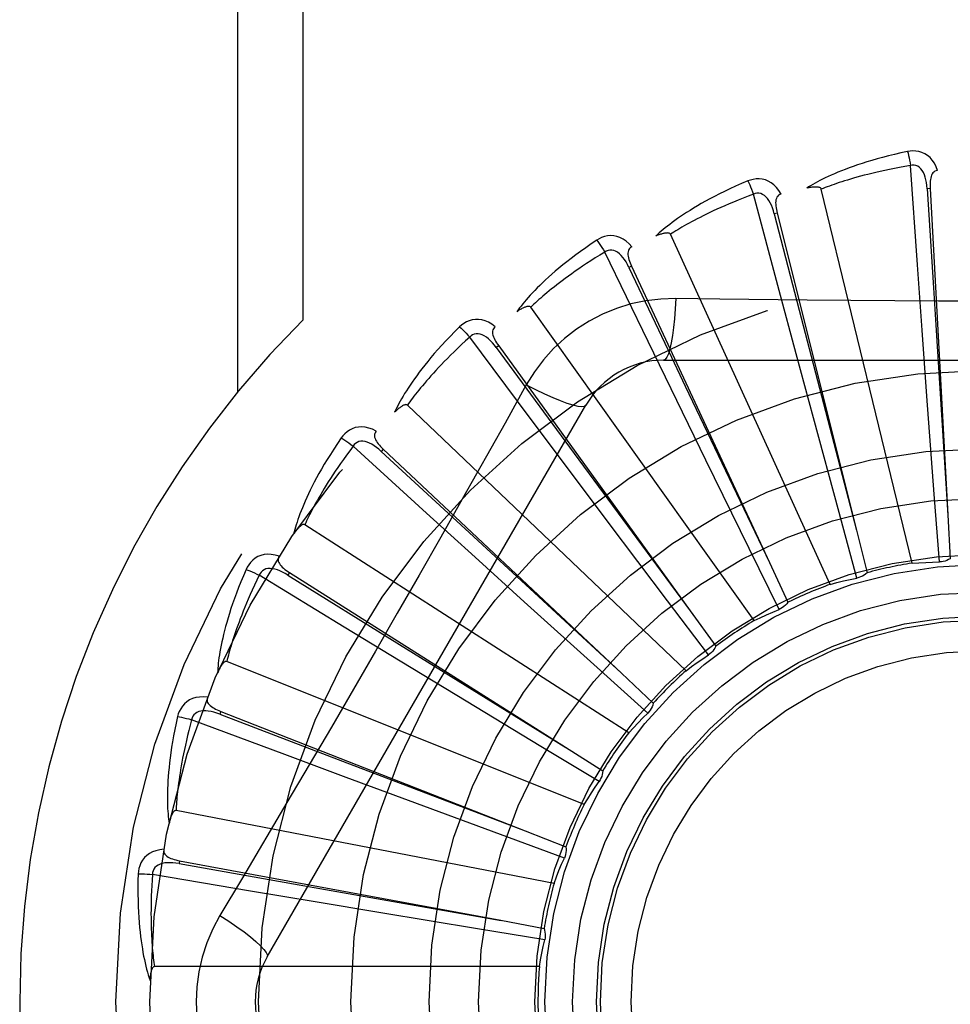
# Model space of a CAD drawing. Header units: inches. Extents: x 0 to 188, y 0 to 122.
# Tile 71 of 102: x 44.564 to 44.866, y 67.967 to 68.287. Entities that reach past the tile are written whole.
import ezdxf

# ---------------------------------------------------------------- set-up
doc = ezdxf.new("R2010")
doc.units = ezdxf.units.IN
doc.header["$LTSCALE"] = 10.3638554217
doc.header["$MEASUREMENT"] = 0
doc.linetypes.add('HIDDEN', pattern=[0.2, 0.1, -0.1])
doc.layers.add('DOOR_ASSEMBLY', color=7, linetype='CONTINUOUS')

msp = doc.modelspace()

# ---------------------------------------------------------------- linework, layer by layer
at = {"layer": 'DOOR_ASSEMBLY', "color": 8, "linetype": 'HIDDEN'}
for p, q in [((44.6350693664, 68.4379643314), (44.6350693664, 68.1659426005)), ((44.6562825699, 68.4379643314), (44.6562825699, 68.1893317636)), ((44.85580970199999, 68.20728710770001), (44.8535486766, 68.2395039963)), ((44.8108979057, 68.1989791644), (44.8025806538, 68.23018595)), ((44.8540624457, 68.11040326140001), (44.8245999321, 68.2318493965)), ((44.85993326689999, 68.2320154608), (44.8589751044, 68.2319628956)), ((44.85993327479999, 68.2320153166), (44.8657136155, 68.1260803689)), ((44.8102670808, 68.2240410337), (44.8093361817, 68.2238080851)), ((44.8102671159, 68.22404089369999), (44.83599131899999, 68.1211142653)), ((44.82751761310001, 68.103515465), (44.7756036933, 68.2171910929)), ((44.7683700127, 68.18232174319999), (44.7542971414, 68.2113905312)), ((44.7630075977, 68.2068113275), (44.7621376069, 68.2064064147)), ((44.7630076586, 68.2068111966), (44.80774598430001, 68.110612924)), ((44.85733116, 68.1860525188), (44.85580970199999, 68.20728710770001)), ((44.8164105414, 68.17841625), (44.8108979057, 68.1989791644)), ((44.8027560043, 68.0917284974), (44.7302669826, 68.1935250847)), ((44.8589006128, 68.1645830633), (44.85733116, 68.1860525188)), ((44.7297630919, 68.15791688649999), (44.71044323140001, 68.18379705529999)), ((44.777674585, 68.1631737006), (44.7683700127, 68.18232174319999)), ((44.7198628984, 68.1809490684), (44.7190852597, 68.18038682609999)), ((44.7190852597, 68.18038682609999), (44.7443426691, 68.1460379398)), ((44.719862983, 68.1809489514), (44.7819984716, 68.0949558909)), ((44.8220147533, 68.1576317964), (44.8164105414, 68.17841625)), ((44.7734142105, 68.1762977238), (44.98029811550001, 68.1762977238)), ((44.7288248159, 68.1682751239), (44.72192179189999, 68.1558999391)), ((44.7871110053, 68.1438254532), (44.777674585, 68.1631737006)), ((44.861271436, 68.1328046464), (44.8589006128, 68.1645830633)), ((44.6447131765, 67.9825476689), (44.748155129, 68.1617143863)), ((44.7806725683, 68.0754683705), (44.6902283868, 68.1617067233)), ((44.7425233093, 68.1408757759), (44.7297630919, 68.15791688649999)), ((44.8303568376, 68.12687633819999), (44.8220147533, 68.1576317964)), ((44.6964724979, 68.1266466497), (44.6726039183, 68.1484028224)), ((44.68239234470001, 68.1473889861), (44.6817351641, 68.1466897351)), ((44.6817351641, 68.1466897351), (44.71303670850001, 68.1177415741)), ((44.6823924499, 68.14738888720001), (44.7596793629, 68.0747090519)), ((44.7443426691, 68.1460379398), (44.7820328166, 68.09490925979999)), ((44.80112284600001, 68.11520453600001), (44.7871110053, 68.1438254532)), ((44.7554508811, 68.1236630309), (44.7425233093, 68.1408757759)), ((44.8629492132, 68.1107767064), (44.861271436, 68.1328046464)), ((44.83617311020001, 68.1055639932), (44.8303568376, 68.12687633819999)), ((44.712227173, 68.1123283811), (44.6964724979, 68.1266466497)), ((44.7746260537, 68.0982110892), (44.7554508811, 68.1236630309)), ((44.8657136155, 68.1260803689), (44.86647024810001, 68.11184113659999)), ((44.762065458, 68.0553227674), (44.6569350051, 68.12288600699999)), ((44.83599131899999, 68.1211142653), (44.8394290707, 68.107275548)), ((44.71303670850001, 68.1177415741), (44.7597219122, 68.0746697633)), ((44.8108673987, 68.0953780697), (44.80112284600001, 68.11520453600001)), ((44.7281786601, 68.0978732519), (44.712227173, 68.1123283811)), ((44.80774598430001, 68.110612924), (44.8137406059, 68.09767488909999)), ((44.6697014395, 68.0896412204), (44.64214681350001, 68.1064870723)), ((44.65195022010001, 68.10734402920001), (44.6514372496, 68.1065330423)), ((44.6514372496, 68.1065330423), (44.6876516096, 68.0840318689)), ((44.6519503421, 68.1073439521), (44.7415953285, 68.050604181)), ((44.7879466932, 68.0805870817), (44.7746260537, 68.0982110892)), ((44.751824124, 68.07651018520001), (44.7281786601, 68.0978732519)), ((44.7819984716, 68.0949558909), (44.7903333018, 68.0833861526)), ((44.6878811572, 68.07856329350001), (44.6697014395, 68.0896412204)), ((44.6876516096, 68.0840318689), (44.7416445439, 68.0505736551)), ((44.7476071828, 68.0320198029), (44.6315901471, 68.07846601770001)), ((44.70628003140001, 68.067388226), (44.6878811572, 68.07856329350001)), ((44.7682394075, 68.0617256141), (44.751824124, 68.07651018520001)), ((44.7596793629, 68.0747090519), (44.77005315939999, 68.0649257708)), ((44.733541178, 68.0508861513), (44.70628003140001, 68.067388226)), ((44.6296367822, 68.062261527), (44.6292865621, 68.0613681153)), ((44.6292865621, 68.0613681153), (44.6691048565, 68.0461271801)), ((44.6296369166, 68.0622614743), (44.7283999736, 68.0235124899)), ((44.6504174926, 68.0482380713), (44.62017271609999, 68.0595647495)), ((44.7524578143, 68.0394753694), (44.733541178, 68.0508861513)), ((44.7415953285, 68.050604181), (44.75363315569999, 68.04296094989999)), ((44.6703651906, 68.0408008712), (44.6504174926, 68.0482380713)), ((44.6691048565, 68.0461271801), (44.7284540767, 68.0234918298)), ((44.6905464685, 68.03330976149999), (44.6703651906, 68.0408008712)), ((44.7204380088, 68.0222651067), (44.6905464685, 68.03330976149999)), ((44.7378203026, 68.0064017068), (44.61510984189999, 68.0300522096)), ((44.7411723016, 68.0146405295), (44.7204380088, 68.0222651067)), ((44.7283999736, 68.0235124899), (44.7416667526, 68.01828555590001)), ((44.6162584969, 68.0137708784), (44.6160836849, 68.01282733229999)), ((44.6160836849, 68.01282733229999), (44.65806677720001, 68.0053974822)), ((44.61625863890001, 68.013770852), (44.7205702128, 67.9944131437)), ((44.6393176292, 68.0039336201), (44.60747582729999, 68.00933174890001)), ((44.65806677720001, 68.0053974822), (44.7206272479, 67.994403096)), ((44.6603123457, 68.0004059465), (44.6393176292, 68.0039336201)), ((44.6815466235, 67.996869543), (44.6603123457, 68.0004059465)), ((44.71298819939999, 67.9916814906), (44.6815466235, 67.996869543)), ((44.7205702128, 67.9944131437), (44.734586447, 67.9917914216)), ((44.7347907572, 67.98811869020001), (44.71298819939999, 67.9916814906)), ((44.73305854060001, 67.9793943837), (44.60808973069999, 67.9793943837))]:
    msp.add_line(p, q, dxfattribs=at)
for points in [[(44.8526057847, 68.2440809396), (44.8504265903, 68.2436130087), (44.8483469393, 68.2431364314), (44.8463684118, 68.24265457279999), (44.8444846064, 68.2421683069), (44.8426910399, 68.2416785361), (44.84098369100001, 68.2411867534), (44.8393583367, 68.2406938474), (44.83781120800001, 68.24020120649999), (44.836338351, 68.2397097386), (44.8349361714, 68.2392207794), (44.8336008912, 68.2387352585), (44.8323291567, 68.2382545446), (44.83111705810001, 68.2377801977), (44.82996251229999, 68.2373120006), (44.8288626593, 68.236850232), (44.8278160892, 68.2363942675), (44.8268211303, 68.2359432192), (44.8258759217, 68.2354974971), (44.8249788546, 68.2350567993), (44.8241276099, 68.23462195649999), (44.823320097, 68.2341933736), (44.8225540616, 68.233771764), (44.8218272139, 68.2333583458), (44.8211375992, 68.2329518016), (44.82048231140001, 68.2325507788), (44.8198620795, 68.2321562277)], [(44.86235143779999, 68.2378444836), (44.86186360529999, 68.2391121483), (44.86129227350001, 68.2402390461), (44.860634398, 68.2412329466), (44.859897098, 68.2420841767), (44.859082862, 68.24279271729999), (44.858203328, 68.2433576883), (44.8572604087, 68.2437780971), (44.8562868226, 68.2440651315), (44.8553073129, 68.24421907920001), (44.8543493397, 68.2442641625), (44.8534529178, 68.2442192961), (44.8526057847, 68.2440809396)], [(44.8526057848, 68.2440809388), (44.852758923, 68.2434803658), (44.8529189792, 68.242791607), (44.8530803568, 68.2420381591), (44.8532410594, 68.2412292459), (44.85339899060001, 68.240374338), (44.8535484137, 68.23950395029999)], [(44.8535486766, 68.2395039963), (44.8517245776, 68.23919373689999), (44.8499763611, 68.2388805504), (44.8483056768, 68.2385640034), (44.84670757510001, 68.2382453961), (44.8451786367, 68.2379256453), (44.8437159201, 68.2376054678), (44.8423162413, 68.2372856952), (44.8409769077, 68.2369668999), (44.8396949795, 68.236649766), (44.8384680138, 68.2363347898), (44.8372933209, 68.2360225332), (44.83616870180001, 68.2357134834), (44.8350917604, 68.235408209), (44.83406039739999, 68.2351070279), (44.8330722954, 68.23481047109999), (44.8321257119, 68.234518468), (44.8312185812, 68.2342311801), (44.8303495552, 68.2339484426), (44.8295170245, 68.2336701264), (44.828719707, 68.23339628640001), (44.82795622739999, 68.2331269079), (44.8272252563, 68.2328620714), (44.8265254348, 68.2326018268), (44.8258554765, 68.2323462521), (44.8252134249, 68.2320954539), (44.8245999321, 68.2318493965)], [(44.858973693, 68.23196247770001), (44.8588866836, 68.2329966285), (44.85875637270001, 68.2339707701), (44.8585795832, 68.23488703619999), (44.8583547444, 68.23574160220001), (44.8580773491, 68.236533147), (44.8577475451, 68.2372546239), (44.8573660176, 68.2379036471), (44.85693074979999, 68.2384625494), (44.8564415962, 68.238912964), (44.8559042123, 68.2392541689), (44.8553219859, 68.2394781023), (44.8547198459, 68.2395915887), (44.8541267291, 68.2395998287), (44.8535443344, 68.2395036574)], [(44.8623547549, 68.2378445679), (44.8618980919, 68.2377746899), (44.8614917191, 68.2376292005), (44.8611350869, 68.2374028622), (44.8608298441, 68.23711138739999), (44.8605801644, 68.23676826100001), (44.8603779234, 68.2363749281), (44.8602176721, 68.2359351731), (44.8600955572, 68.2354554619), (44.86000741, 68.2349420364), (44.85994872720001, 68.23439935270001), (44.8599142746, 68.2338334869), (44.8599020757, 68.2332458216), (44.85990794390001, 68.2326401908), (44.85993327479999, 68.2320153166)], [(44.80078860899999, 68.2345017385), (44.798737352, 68.2336298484), (44.7967854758, 68.232768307), (44.7949338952, 68.2319207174), (44.7931761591, 68.2310867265), (44.7915076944, 68.2302663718), (44.7899242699, 68.2294603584), (44.788421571, 68.2286687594), (44.7869956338, 68.22789222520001), (44.7856424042, 68.2271308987), (44.7843580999, 68.22638541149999), (44.7831388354, 68.2256559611), (44.7819810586, 68.22494325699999), (44.7808806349, 68.224248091), (44.7798355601, 68.2235698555), (44.7788429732, 68.2229082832), (44.7779016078, 68.2222624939), (44.77700999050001, 68.2216312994), (44.7761662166, 68.2210147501), (44.7753687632, 68.2204122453), (44.7746151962, 68.2198241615), (44.773903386, 68.2192505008), (44.77323098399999, 68.2186915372), (44.7725955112, 68.21814803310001), (44.7719952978, 68.21761832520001), (44.7714277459, 68.2171005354), (44.7708933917, 68.21659573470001)], [(44.8115384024, 68.2302223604), (44.8108194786, 68.2313747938), (44.8100452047, 68.23237320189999), (44.8092111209, 68.2332246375), (44.80832604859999, 68.2339209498), (44.8073924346, 68.23446259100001), (44.80642187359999, 68.2348508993), (44.8054164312, 68.2350852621), (44.8044061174, 68.2351828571), (44.80341517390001, 68.2351486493), (44.8024659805, 68.2350116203), (44.8015942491, 68.2347979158), (44.80078860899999, 68.2345017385)], [(44.8007886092, 68.2345017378), (44.8010526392, 68.23394099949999), (44.80134015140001, 68.2332949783), (44.8016412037, 68.2325856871), (44.80195209, 68.2318218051), (44.8022689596, 68.2310122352), (44.8025804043, 68.2301858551)], [(44.8245999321, 68.2318493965), (44.8245282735, 68.2320068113), (44.8244230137, 68.2321388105), (44.8242806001, 68.2322436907), (44.82411169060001, 68.2323265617), (44.8239250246, 68.2323912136), (44.8237228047, 68.232439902), (44.8235104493, 68.23247574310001), (44.8232870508, 68.232499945), (44.8230532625, 68.23251462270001), (44.82280982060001, 68.2325201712), (44.8225575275, 68.2325175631), (44.8222968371, 68.2325071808), (44.822028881, 68.2324897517), (44.8217524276, 68.232465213), (44.8214669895, 68.23243387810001), (44.8211714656, 68.232395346), (44.8208649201, 68.23234968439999), (44.8205463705, 68.2322958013), (44.8202143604, 68.2322324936), (44.81986937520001, 68.2321601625)], [(44.8025806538, 68.23018595), (44.80084823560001, 68.2295360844), (44.7991908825, 68.2288977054), (44.7976102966, 68.22827069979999), (44.79610137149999, 68.2276554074), (44.7946605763, 68.2270520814), (44.7932848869, 68.226460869), (44.7919710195, 68.2258819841), (44.7907162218, 68.22531547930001), (44.7895174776, 68.2247614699), (44.7883722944, 68.224219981), (44.78727792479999, 68.2236910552), (44.786232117, 68.2231747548), (44.7852324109, 68.2226711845), (44.7842766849, 68.22218025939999), (44.7833625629, 68.22170206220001), (44.7824883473, 68.221236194), (44.7816519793, 68.2207824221), (44.7808521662, 68.2203403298), (44.780087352, 68.2199094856), (44.7793562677, 68.219489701), (44.77865756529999, 68.21908070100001), (44.7779899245, 68.2186823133), (44.7773520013, 68.2182943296), (44.7767425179, 68.217916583), (44.77615953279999, 68.2175488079), (44.7756036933, 68.2171910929)], [(44.80933487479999, 68.2238074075), (44.80905372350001, 68.2248064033), (44.80874141, 68.22573827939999), (44.8083944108, 68.2266045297), (44.8080119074, 68.22740110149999), (44.8075897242, 68.2281258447), (44.80712933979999, 68.22877186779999), (44.80663187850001, 68.2293369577), (44.8060987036, 68.2298033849), (44.8055331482, 68.230153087), (44.804940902, 68.2303864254), (44.8043268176, 68.2304961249), (44.8037140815, 68.23049360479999), (44.8031301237, 68.2303894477), (44.8025764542, 68.23018479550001)], [(44.8115423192, 68.2302233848), (44.8111067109, 68.23006814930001), (44.8107349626, 68.2298482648), (44.8104275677, 68.2295585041), (44.8101830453, 68.2292145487), (44.81000281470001, 68.2288303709), (44.8098786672, 68.2284058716), (44.809804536, 68.2279437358), (44.8097754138, 68.2274495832), (44.809786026, 68.226928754), (44.80983110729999, 68.2263847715), (44.80990436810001, 68.2258226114), (44.810003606, 68.2252432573), (44.8101239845, 68.2246496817), (44.8102671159, 68.22404089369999)], [(44.8589751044, 68.2319628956), (44.86100411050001, 68.19975755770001), (44.86165257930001, 68.189411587), (44.8657172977, 68.1260225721)], [(44.8093361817, 68.2238080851), (44.8174234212, 68.19256873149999), (44.8200181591, 68.1825324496), (44.83600587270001, 68.1210582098)], [(44.7630861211, 68.2131215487), (44.76216208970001, 68.2141170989), (44.761212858, 68.2149509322), (44.760232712, 68.21562912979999), (44.75923185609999, 68.2161453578), (44.7582126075, 68.2165005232), (44.7571860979, 68.21669813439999), (44.7561544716, 68.2167379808), (44.7551439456, 68.21664260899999), (44.75417738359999, 68.2164214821), (44.7532712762, 68.2161072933), (44.7524557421, 68.2157324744), (44.75172071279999, 68.21528918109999)], [(44.7756036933, 68.2171910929), (44.7755035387, 68.21733210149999), (44.7753752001, 68.21744179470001), (44.77521551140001, 68.21751782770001), (44.7750339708, 68.2175672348), (44.7748384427, 68.2175953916), (44.7746306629, 68.2176049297), (44.774415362, 68.2175999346), (44.7741914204, 68.2175814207), (44.7739590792, 68.2175515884), (44.77371898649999, 68.217510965), (44.7734717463, 68.2174606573), (44.7732177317, 68.2174011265), (44.7729579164, 68.2173333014), (44.7726911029, 68.217256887), (44.7724167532, 68.2171720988), (44.7721338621, 68.2170783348), (44.771841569, 68.2169755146), (44.7715389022, 68.21686228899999), (44.77122444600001, 68.2167371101), (44.77089867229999, 68.21660049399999)], [(44.75172071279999, 68.21528918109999), (44.749871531, 68.2140448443), (44.7481179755, 68.212829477), (44.7464602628, 68.2116467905), (44.7448921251, 68.2104952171), (44.7434090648, 68.2093739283), (44.742006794, 68.2082828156), (44.7406810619, 68.2072211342), (44.7394278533, 68.2061887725), (44.73824316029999, 68.2051851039), (44.7371231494, 68.2042100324), (44.736063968, 68.20326301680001), (44.7350619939, 68.2023440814), (44.7341130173, 68.2014532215), (44.7332151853, 68.2005894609), (44.7323657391, 68.1997519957), (44.7315636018, 68.1989397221), (44.7308075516, 68.1981511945), (44.7300957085, 68.1973861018), (44.7294266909, 68.1966435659), (44.7287980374, 68.1959234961), (44.7282076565, 68.1952254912), (44.7276531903, 68.1945493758), (44.72713206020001, 68.1938954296), (44.7266429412, 68.1932617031), (44.7261836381, 68.19264586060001), (44.7257544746, 68.192049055)], [(44.75172071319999, 68.2152891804), (44.7520860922, 68.2147885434), (44.752490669, 68.2142086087), (44.7529205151, 68.21356910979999), (44.75337034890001, 68.2128778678), (44.7538347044, 68.2121428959), (44.75429691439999, 68.2113903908)], [(44.763089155, 68.2131228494), (44.7626911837, 68.21288825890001), (44.7623679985, 68.2126021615), (44.7621210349, 68.21225949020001), (44.7619459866, 68.2118754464), (44.7618417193, 68.2114641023), (44.7618001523, 68.2110237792), (44.7618148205, 68.2105559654), (44.7618797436, 68.21006523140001), (44.7619887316, 68.20955582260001), (44.7621359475, 68.2090302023), (44.7623142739, 68.2084920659), (44.7625213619, 68.2079419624), (44.7627519, 68.2073818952), (44.7630076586, 68.2068111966)], [(44.7542971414, 68.2113905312), (44.7527190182, 68.2104245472), (44.7512124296, 68.2094840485), (44.7497790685, 68.20856924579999), (44.74841385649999, 68.2076795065), (44.7471132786, 68.2068144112), (44.74587433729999, 68.2059735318), (44.7446937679, 68.2051564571), (44.74356885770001, 68.20436271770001), (44.7424966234, 68.20359185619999), (44.7414746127, 68.2028434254), (44.7405001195, 68.2021169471), (44.7395709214, 68.20141205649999), (44.7386845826, 68.2007283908), (44.7378390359, 68.200065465), (44.7370319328, 68.1994229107), (44.7362616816, 68.1988000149), (44.7355263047, 68.1981961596), (44.7348246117, 68.1976106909), (44.7341551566, 68.1970428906), (44.73351672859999, 68.1964923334), (44.73290805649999, 68.1959584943), (44.7323278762, 68.1954409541), (44.7317749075, 68.19493925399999), (44.7312479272, 68.1944529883), (44.73074507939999, 68.1939815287), (44.7302669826, 68.1935250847)], [(44.7621364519, 68.206405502), (44.7616713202, 68.2073332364), (44.7611882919, 68.2081891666), (44.7606836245, 68.2089740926), (44.7601572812, 68.2096838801), (44.7596055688, 68.2103156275), (44.7590312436, 68.2108628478), (44.7584358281, 68.2113235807), (44.7578240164, 68.2116806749), (44.7572024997, 68.2119170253), (44.7565767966, 68.2120340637), (44.7559530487, 68.2120255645), (44.7553518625, 68.21190712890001), (44.7547981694, 68.21169433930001), (44.7542932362, 68.2113886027)], [(44.7621376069, 68.2064064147), (44.7759907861, 68.1772621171), (44.7804380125, 68.1678982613), (44.8077708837, 68.1105606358)], [(44.7773976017, 68.1963186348), (44.77246334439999, 68.1961685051), (44.7675959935, 68.1955843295), (44.76281055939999, 68.1945686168), (44.7581402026, 68.1931302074), (44.7536090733, 68.19127661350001), (44.7492597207, 68.1890237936), (44.7451312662, 68.18638593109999), (44.7412546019, 68.1833891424), (44.7376631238, 68.1800623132), (44.7343790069, 68.1764209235), (44.7314299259, 68.1724877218), (44.7288248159, 68.1682751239)], [(44.7773976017, 68.1963186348), (44.7772020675, 68.1929332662), (44.776948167, 68.1897493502), (44.7766454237, 68.18686651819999), (44.7762951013, 68.1842670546), (44.7758972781, 68.1819561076), (44.7754573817, 68.1799938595), (44.774981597, 68.1784121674), (44.7744770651, 68.1772494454), (44.77394950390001, 68.1765374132), (44.7734142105, 68.1762977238)], [(44.8199865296, 68.1957963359), (44.7916171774, 68.1961091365), (44.7773976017, 68.1963186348)], [(44.962145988, 68.19610923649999), (44.9338146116, 68.1958020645), (44.91960374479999, 68.1956723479), (44.9053742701, 68.1955797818), (44.8911446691, 68.1955126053), (44.8769059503, 68.1954958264), (44.8626660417, 68.1955096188), (44.8484314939, 68.195575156), (44.83419632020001, 68.1956667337), (44.8199865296, 68.1957963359)], [(44.7302669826, 68.1935250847), (44.73014195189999, 68.1936445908), (44.729995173, 68.1937280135), (44.7298239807, 68.1937724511), (44.7296363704, 68.19378660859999), (44.729439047, 68.1937772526), (44.729233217, 68.1937472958), (44.7290227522, 68.193701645), (44.7288063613, 68.1936410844), (44.7285838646, 68.1935678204), (44.7283557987, 68.1934824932), (44.7281225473, 68.1933863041), (44.7278843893, 68.1932797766), (44.7276421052, 68.1931640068), (44.7273945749, 68.1930384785), (44.7271412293, 68.1929033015), (44.7268811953, 68.1927576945), (44.7266089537, 68.1925982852), (44.7263378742, 68.192432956), (44.7260809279, 68.19226930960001), (44.7258337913, 68.1921048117)], [(44.71874578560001, 68.18716011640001), (44.7176500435, 68.1879628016), (44.7165601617, 68.1886019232), (44.7154693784, 68.189082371), (44.7143889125, 68.1893998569), (44.7133208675, 68.18955571), (44.7122755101, 68.1895554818), (44.7112549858, 68.1893993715), (44.7102807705, 68.1891144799), (44.70937352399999, 68.188714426), (44.7085432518, 68.1882344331), (44.7078133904, 68.1877120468), (44.7071755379, 68.1871376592)], [(44.7071755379, 68.1871376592), (44.7055952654, 68.1855658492), (44.7041034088, 68.1840405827), (44.702699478, 68.1825655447), (44.7013776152, 68.1811380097), (44.7001335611, 68.1797563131), (44.6989631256, 68.1784195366), (44.6978622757, 68.1771261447), (44.69682709, 68.1758752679), (44.6958537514, 68.17466553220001), (44.6949385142, 68.1734961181), (44.6940776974, 68.1723657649), (44.69326773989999, 68.1712738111), (44.6925045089, 68.1702194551), (44.6917863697, 68.169201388), (44.6911107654, 68.1682182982), (44.6904768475, 68.1672688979), (44.68988369, 68.1663515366), (44.68932950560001, 68.1654655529), (44.6888131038, 68.1646098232), (44.688332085, 68.1637837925), (44.6878844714, 68.1629866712), (44.6874679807, 68.1622178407), (44.6870800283, 68.1614770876), (44.68671968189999, 68.16076224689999), (44.686385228, 68.1600706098), (44.68607676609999, 68.1594033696)], [(44.7071755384, 68.1871376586), (44.7076290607, 68.1867152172), (44.7081360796, 68.18622232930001), (44.7086791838, 68.1856757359), (44.709251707, 68.1850821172), (44.70984676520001, 68.184448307), (44.710443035, 68.1837968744)], [(44.7190842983, 68.1803857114), (44.71845199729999, 68.1812086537), (44.717815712, 68.1819577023), (44.7171716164, 68.1826329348), (44.7165204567, 68.1832302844), (44.7158591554, 68.183746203), (44.7151916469, 68.1841748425), (44.714519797, 68.1845145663), (44.7138514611, 68.1847494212), (44.7131964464, 68.18486387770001), (44.7125599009, 68.1848603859), (44.7119490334, 68.1847339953), (44.71138112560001, 68.1845039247), (44.7108777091, 68.1841901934), (44.7104397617, 68.1837944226)], [(44.7187489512, 68.1871624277), (44.7184022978, 68.1868564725), (44.718138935, 68.1865142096), (44.7179612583, 68.1861309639), (44.7178620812, 68.1857207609), (44.7178375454, 68.1852971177), (44.7178800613, 68.1848568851), (44.7179829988, 68.1844003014), (44.71813962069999, 68.18393072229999), (44.7183430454, 68.1834511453), (44.71858707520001, 68.1829628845), (44.718864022, 68.1824682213), (44.7191714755, 68.18196725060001), (44.7195038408, 68.1814609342), (44.719862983, 68.1809489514)], [(44.71044323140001, 68.18379705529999), (44.7090764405, 68.18254986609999), (44.70777506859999, 68.1813412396), (44.7065407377, 68.1801717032), (44.7053685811, 68.17903967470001), (44.7042552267, 68.1779440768), (44.7031978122, 68.176883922), (44.7021932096, 68.1758581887), (44.7012388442, 68.1748659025), (44.7003318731, 68.1739060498), (44.6994699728, 68.1729777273), (44.698650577, 68.1720799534), (44.6978715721, 68.1712119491), (44.6971306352, 68.1703728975), (44.6964258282, 68.1695619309), (44.6957549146, 68.16877824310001), (44.6951164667, 68.1680208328), (44.69450865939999, 68.167288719), (44.6939304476, 68.16658103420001), (44.69338054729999, 68.1658967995), (44.69285785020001, 68.1652353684), (44.6923612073, 68.1645959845), (44.6918894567, 68.1639779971), (44.69144142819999, 68.1633807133), (44.6910159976, 68.1628035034), (44.6906114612, 68.1622453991), (44.6902283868, 68.1617067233)], [(44.728823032, 68.1682760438), (44.7318537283, 68.1667521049), (44.7347387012, 68.1653797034), (44.7373867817, 68.1642004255), (44.7398130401, 68.1632041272), (44.7420132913, 68.1623931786), (44.7439325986, 68.16179301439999), (44.7455403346, 68.1614141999), (44.7467994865, 68.1612697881), (44.7476797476, 68.1613706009), (44.7481549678, 68.1617141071)], [(44.6902283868, 68.1617067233), (44.6900829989, 68.1618004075), (44.6899230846, 68.1618545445), (44.6897465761, 68.1618657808), (44.6895596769, 68.16184417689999), (44.68936769, 68.1617976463), (44.689171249, 68.1617292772), (44.688973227, 68.1616446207), (44.6887722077, 68.1615442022), (44.68856759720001, 68.1614301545), (44.688359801, 68.1613032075), (44.6881489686, 68.1611646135), (44.687935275, 68.16101493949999), (44.6877192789, 68.1608554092), (44.68749997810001, 68.16068530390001), (44.6872767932, 68.1605046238), (44.6870490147, 68.1603124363), (44.6868156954, 68.1601081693), (44.6865769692, 68.159890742), (44.68633263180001, 68.1596587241), (44.6860827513, 68.1594125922)], [(44.72192179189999, 68.1558999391), (44.7080221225, 68.13121066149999), (44.7010290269, 68.1188388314), (44.6939944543, 68.1064694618), (44.6869378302, 68.09411267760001), (44.67983300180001, 68.081773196), (44.672701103, 68.0694479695), (44.6655270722, 68.0571532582), (44.6583301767, 68.044871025), (44.6511130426, 68.03262978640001)], [(44.680119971, 68.15327637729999), (44.6788921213, 68.1538571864), (44.6777009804, 68.1542784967), (44.6765389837, 68.1545438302), (44.67541795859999, 68.1546510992), (44.6743397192, 68.15460200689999), (44.673313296, 68.1544039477), (44.6723407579, 68.154057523), (44.67143806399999, 68.1535934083), (44.6706229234, 68.15302888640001), (44.6698984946, 68.1524004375), (44.6692806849, 68.1517493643), (44.6687630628, 68.1510646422)], [(44.6801225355, 68.1532790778), (44.6798401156, 68.1529131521), (44.6796463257, 68.1525272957), (44.6795443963, 68.1521173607), (44.6795246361, 68.1516957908), (44.6795807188, 68.1512751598), (44.6797057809, 68.1508509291), (44.6798932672, 68.1504220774), (44.6801359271, 68.1499906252), (44.6804264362, 68.14955821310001), (44.6807584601, 68.1491249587), (44.68112401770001, 68.1486916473), (44.6815207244, 68.1482579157), (44.6819429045, 68.1478236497), (44.6823924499, 68.14738888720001)], [(44.6687630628, 68.1510646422), (44.6675088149, 68.1492221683), (44.6663325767, 68.1474421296), (44.6652331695, 68.1457280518), (44.6642053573, 68.1440761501), (44.6632452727, 68.1424839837), (44.6623489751, 68.1409498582), (44.661512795, 68.1394715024), (44.6607330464, 68.1380473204), (44.6600062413, 68.1366752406), (44.6593288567, 68.1353537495), (44.6586975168, 68.1340809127), (44.65810884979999, 68.1328554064), (44.6575589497, 68.1316756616), (44.6570464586, 68.1305400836), (44.65656911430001, 68.1294469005), (44.6561263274, 68.1283946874), (44.6557175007, 68.1273816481), (44.6553410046, 68.1264067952), (44.6549958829, 68.12546880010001), (44.654679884, 68.1245666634), (44.65439121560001, 68.1236992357), (44.65412775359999, 68.1228654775), (44.6538870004, 68.1220646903), (44.6536684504, 68.12129457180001), (44.6534709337, 68.1205521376), (44.6532943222, 68.11983857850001)], [(44.6687630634, 68.1510646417), (44.6692883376, 68.150735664), (44.6698794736, 68.1503476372), (44.6705162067, 68.1499137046), (44.6711907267, 68.1494391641), (44.6718949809, 68.1489294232), (44.6726037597, 68.1484026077)], [(44.6817344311, 68.14668845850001), (44.6809578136, 68.1473768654), (44.6801912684, 68.1479919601), (44.6794310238, 68.1485330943), (44.67867858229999, 68.14899641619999), (44.6779315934, 68.14937785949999), (44.677195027, 68.1496724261), (44.6764710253, 68.1498788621), (44.6757703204, 68.1499829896), (44.6751054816, 68.1499714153), (44.6744811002, 68.1498475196), (44.6739051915, 68.1496078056), (44.6733910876, 68.1492744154), (44.6729561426, 68.1488710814), (44.6726010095, 68.1483995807)], [(44.6726039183, 68.1484028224), (44.6714978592, 68.14691950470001), (44.6704487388, 68.1454864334), (44.66945805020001, 68.1441044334), (44.6685213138, 68.14277103), (44.6676354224, 68.1414845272), (44.66679775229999, 68.14024341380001), (44.6660054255, 68.1390460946), (44.6652560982, 68.1378911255), (44.6645471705, 68.1367769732), (44.6638765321, 68.1357023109), (44.66324184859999, 68.13466568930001), (44.66264119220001, 68.1336659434), (44.6620724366, 68.1327018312), (44.6615338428, 68.1317721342), (44.6610233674, 68.1308756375), (44.6605397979, 68.1300110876), (44.6600815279, 68.1291771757), (44.6596476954, 68.12837285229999), (44.65923722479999, 68.1275969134), (44.65884915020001, 68.1268485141), (44.6584824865, 68.1261266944), (44.6581362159, 68.1254305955), (44.6578093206, 68.1247593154), (44.6575008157, 68.1241120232), (44.6572092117, 68.1234874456), (44.6569350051, 68.12288600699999)], [(44.6569350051, 68.12288600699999), (44.6567745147, 68.1229504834), (44.65660724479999, 68.1229733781), (44.6564317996, 68.12295100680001), (44.6562523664, 68.1228944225), (44.656072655, 68.122812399), (44.6558927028, 68.1227080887), (44.6557142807, 68.1225874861), (44.6555358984, 68.1224508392), (44.6553565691, 68.1223001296), (44.6551765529, 68.1221361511), (44.6549957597, 68.1219601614), (44.6548142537, 68.1217727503), (44.6546323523, 68.1215752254), (44.6544492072, 68.1213666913), (44.65426424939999, 68.1211470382), (44.65407695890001, 68.1209152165), (44.6538833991, 68.1206659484), (44.65369325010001, 68.12041180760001), (44.6535159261, 68.1201649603), (44.6533482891, 68.1199213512)], [(44.648604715, 68.11269497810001), (44.6472891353, 68.1130329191), (44.6460397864, 68.1132211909), (44.6448485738, 68.1132618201), (44.6437275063, 68.1131549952), (44.6426780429, 68.112902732), (44.6417076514, 68.1125140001), (44.6408182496, 68.1119897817), (44.6400197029, 68.1113632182), (44.6393261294, 68.1106546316), (44.6387337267, 68.1099004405), (44.6382502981, 68.1091442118), (44.6378716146, 68.1083739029)], [(44.6486065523, 68.1126976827), (44.6483985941, 68.1122851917), (44.6482813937, 68.1118697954), (44.6482588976, 68.1114480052), (44.6483192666, 68.11103028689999), (44.64845394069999, 68.1106278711), (44.6486570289, 68.1102349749), (44.6489222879, 68.1098493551), (44.6492422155, 68.1094716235), (44.6496093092, 68.1091020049), (44.6500173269, 68.1087394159), (44.6504582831, 68.1083831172), (44.6509299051, 68.10803230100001), (44.6514266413, 68.1076857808), (44.6519503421, 68.1073439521)], [(44.8540624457, 68.11040326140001), (44.8562858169, 68.1105472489), (44.8585080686, 68.1106574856), (44.8607292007, 68.11073397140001), (44.8629492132, 68.1107767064)], [(44.86647024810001, 68.11184113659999), (44.865934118, 68.1115271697), (44.8653730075, 68.1112667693), (44.8647811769, 68.11105829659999), (44.86417354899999, 68.1109054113), (44.8635648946, 68.11081202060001), (44.8629492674, 68.1107767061)], [(44.6378716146, 68.1083739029), (44.6369887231, 68.1063273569), (44.6361706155, 68.1043568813), (44.63541546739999, 68.102465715), (44.6347188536, 68.1006491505), (44.6340774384, 68.0989040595), (44.63348767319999, 68.0972280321), (44.63294638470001, 68.095618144), (44.6324502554, 68.0940721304), (44.6319962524, 68.0925872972), (44.6315812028, 68.0911614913), (44.631202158, 68.08979217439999), (44.6308560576, 68.0884774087), (44.630539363, 68.0872149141), (44.6302510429, 68.08600286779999), (44.6299892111, 68.084839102), (44.62975355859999, 68.08372210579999), (44.62954383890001, 68.0826500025), (44.6293586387, 68.0816215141), (44.6291972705, 68.080635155), (44.6290577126, 68.079689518), (44.6289384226, 68.0787831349), (44.6288375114, 68.0779145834), (44.62875265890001, 68.0770827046), (44.6286838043, 68.0762851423), (44.6286303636, 68.0755187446), (44.6285919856, 68.0747846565)], [(44.63787161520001, 68.1083739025), (44.63844965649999, 68.1081502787), (44.6391035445, 68.1078811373), (44.6398108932, 68.1075755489), (44.64056303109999, 68.1072372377), (44.6413510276, 68.1068699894), (44.6421466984, 68.10648683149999)], [(44.6514367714, 68.10653165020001), (44.6505439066, 68.1070606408), (44.64967480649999, 68.1075195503), (44.6488258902, 68.1079070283), (44.647999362, 68.1082195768), (44.64719368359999, 68.1084527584), (44.6464146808, 68.1086026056), (44.6456646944, 68.1086682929), (44.644956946, 68.1086379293), (44.6443063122, 68.1085007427), (44.64371666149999, 68.10826092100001), (44.6431965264, 68.1079165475), (44.6427548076, 68.1074918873), (44.642404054, 68.1070135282), (44.6421445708, 68.1064833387)], [(44.64214681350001, 68.1064870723), (44.6413414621, 68.1048212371), (44.6405825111, 68.1032155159), (44.6398712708, 68.1016710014), (44.6392038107, 68.1001844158), (44.63857740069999, 68.0987535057), (44.63798975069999, 68.0973762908), (44.6374383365, 68.0960506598), (44.63692112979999, 68.09477475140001), (44.6364358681, 68.0935465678), (44.6359807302, 68.09236440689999), (44.6355536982, 68.09122640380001), (44.6351530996, 68.0901310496), (44.6347770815, 68.0890767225), (44.6344241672, 68.0880618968), (44.6340925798, 68.0870849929), (44.6337813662, 68.08614455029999), (44.6334891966, 68.0852389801), (44.6332154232, 68.08436708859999), (44.63295921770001, 68.08352748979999), (44.6327197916, 68.0827191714), (44.63249635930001, 68.0819410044), (44.6322880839, 68.0811919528), (44.6320941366, 68.0804709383), (44.6319137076, 68.0797769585), (44.6317455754, 68.0791084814), (44.6315901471, 68.07846601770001)], [(44.82751761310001, 68.103515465), (44.8296735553, 68.1040776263), (44.8318347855, 68.1046064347), (44.8340013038, 68.1051018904), (44.83617311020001, 68.1055639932)], [(44.8394290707, 68.107275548), (44.8389620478, 68.1068657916), (44.8384603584, 68.1065039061), (44.8379186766, 68.1061871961), (44.83735096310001, 68.1059220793), (44.8367709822, 68.1057151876), (44.83617316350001, 68.1055640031)], [(44.8027560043, 68.0917284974), (44.8047665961, 68.0926885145), (44.8067886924, 68.0936167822), (44.8088222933, 68.0945133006), (44.8108673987, 68.0953780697)], [(44.8137406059, 68.09767488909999), (44.8133595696, 68.0971841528), (44.8129354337, 68.0967338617), (44.81246347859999, 68.0963203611), (44.81195619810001, 68.0959525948), (44.8114258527, 68.0956396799), (44.81086744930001, 68.0953780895)], [(44.7903333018, 68.0833861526), (44.7900520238, 68.082832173), (44.7897207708, 68.082309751), (44.7893355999, 68.0818144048), (44.7889070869, 68.0813572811), (44.7884455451, 68.08094965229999), (44.787946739, 68.0805871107)], [(44.7806725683, 68.0754683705), (44.7824651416, 68.0767915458), (44.78427502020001, 68.07808572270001), (44.7861022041, 68.0793509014), (44.7879466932, 68.0805870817)], [(44.6315901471, 68.07846601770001), (44.6314203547, 68.0784989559), (44.6312517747, 68.0784897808), (44.6310837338, 68.0784346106), (44.6309182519, 68.0783450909), (44.6307573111, 68.07823053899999), (44.6306003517, 68.0780940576), (44.6304479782, 68.0779418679), (44.6302986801, 68.0777739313), (44.63015111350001, 68.07759200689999), (44.63000538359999, 68.0773969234), (44.6298611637, 68.0771898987), (44.6297184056, 68.0769715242), (44.6295771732, 68.0767431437), (44.62943680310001, 68.0765037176), (44.6292967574, 68.0762530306), (44.629156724, 68.0759899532), (44.62901613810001, 68.0757138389), (44.6288752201, 68.0754230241), (44.6287340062, 68.0751153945), (44.6285924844, 68.0747916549)], [(44.62533906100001, 68.06688263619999), (44.6239832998, 68.0669654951), (44.6227208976, 68.0669139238), (44.6215435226, 68.0667283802), (44.62046293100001, 68.0664113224), (44.6194801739, 68.0659650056), (44.6186008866, 68.0653996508), (44.6178267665, 68.0647165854), (44.6171612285, 68.0639502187), (44.6166142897, 68.0631231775), (44.616175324, 68.0622705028), (44.6158437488, 68.0614364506), (44.6156176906, 68.0606083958)], [(44.6253405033, 68.06688644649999), (44.6252142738, 68.06644154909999), (44.6251777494, 68.0660111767), (44.62523547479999, 68.065592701), (44.62537381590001, 68.0651940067), (44.625582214, 68.0648243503), (44.6258559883, 68.0644769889), (44.6261894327, 68.0641485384), (44.6265750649, 68.0638381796), (44.6270054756, 68.0635447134), (44.62747474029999, 68.06326589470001), (44.62797515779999, 68.0629994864), (44.62850464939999, 68.06274426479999), (44.6290579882, 68.0624980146), (44.6296369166, 68.0622614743)], [(44.77005315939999, 68.0649257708), (44.7698796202, 68.06432440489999), (44.7696535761, 68.0637488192), (44.7693734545, 68.0631963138), (44.7690429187, 68.0626725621), (44.7686654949, 68.062183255), (44.7682394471, 68.0617256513)], [(44.6156176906, 68.0606083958), (44.6151380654, 68.0584317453), (44.6147076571, 68.0563420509), (44.6143240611, 68.0543421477), (44.61398382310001, 68.0524265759), (44.6136842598, 68.0505916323), (44.6134223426, 68.04883427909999), (44.6131955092, 68.04715104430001), (44.6130009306, 68.0455390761), (44.6128361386, 68.0439951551), (44.6126984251, 68.0425165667), (44.612585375, 68.0411002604), (44.6124943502, 68.0397437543), (44.61242230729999, 68.03844413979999), (44.6123685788, 68.03719943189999), (44.6123317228, 68.0360071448), (44.6123117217, 68.0348657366), (44.6123086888, 68.033773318), (44.61232147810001, 68.0327283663), (44.6123496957, 68.0317292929), (44.6123916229, 68.0307743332), (44.6124460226, 68.02986175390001), (44.6125113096, 68.0289898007), (44.6125854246, 68.0281568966), (44.6126687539, 68.0273607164), (44.6127613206, 68.02659805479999), (44.6128625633, 68.0258699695)], [(44.6156176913, 68.0606083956), (44.6162276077, 68.060498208), (44.61692061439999, 68.0603576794), (44.6176730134, 68.0601914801), (44.618475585, 68.06000162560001), (44.6193188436, 68.0597901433), (44.6201726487, 68.05956449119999)], [(44.629286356, 68.0613666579), (44.6283095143, 68.0617171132), (44.6273692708, 68.0620032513), (44.6264623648, 68.06222306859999), (44.62559162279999, 68.0623735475), (44.6247563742, 68.06245003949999), (44.62396309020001, 68.0624497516), (44.6232142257, 68.0623723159), (44.6225250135, 68.0622085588), (44.62191210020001, 68.061950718), (44.6213784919, 68.06160363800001), (44.6209329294, 68.0611670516), (44.6205795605, 68.0606664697), (44.6203256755, 68.06013037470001), (44.6201712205, 68.0595606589)], [(44.762065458, 68.0553227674), (44.7635752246, 68.056961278), (44.7651074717, 68.0585745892), (44.7666621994, 68.0601627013), (44.7682394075, 68.0617256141)], [(44.62017271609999, 68.0595647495), (44.6196971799, 68.0577766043), (44.6192558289, 68.0560562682), (44.61884974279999, 68.0544050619), (44.6184756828, 68.0528190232), (44.6181313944, 68.05129542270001), (44.61781500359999, 68.0498318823), (44.61752443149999, 68.0484258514), (44.6172580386, 68.0470751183), (44.61701398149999, 68.0457772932), (44.6167907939, 68.0445303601), (44.6165868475, 68.0433321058), (44.6164007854, 68.0421807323), (44.61623109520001, 68.0410742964), (44.6160766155, 68.0400110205), (44.61593590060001, 68.0389890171), (44.6158082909, 68.038006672), (44.61569278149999, 68.0370621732), (44.6155889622, 68.03615422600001), (44.6154962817, 68.0352813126), (44.6154141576, 68.0344422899), (44.6153420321, 68.0336359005), (44.6152792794, 68.0328609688), (44.6152252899, 68.0321162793), (44.6151794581, 68.0314006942), (44.6151408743, 68.0307124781), (44.61510984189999, 68.0300522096)], [(44.75363315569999, 68.04296094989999), (44.7535779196, 68.0423421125), (44.7534645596, 68.0417339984), (44.753291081, 68.0411309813), (44.75306315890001, 68.0405473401), (44.7527861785, 68.0399973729), (44.75245784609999, 68.0394754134)], [(44.7476071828, 68.0320198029), (44.7487795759, 68.0339144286), (44.7499788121, 68.035788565), (44.7512048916, 68.03764221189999), (44.7524578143, 68.0394753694)], [(44.6511130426, 68.03262978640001), (44.6366574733, 68.00821760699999), (44.6293662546, 67.9960078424)], [(44.61510984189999, 68.0300522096), (44.6149368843, 68.0300524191), (44.6147730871, 68.0300115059), (44.61461852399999, 68.0299255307), (44.6144729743, 68.029806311), (44.61433662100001, 68.029663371), (44.6142083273, 68.0294996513), (44.61408750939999, 68.0293213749), (44.6139726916, 68.0291282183), (44.6138622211, 68.0289216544), (44.6137560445, 68.02870251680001), (44.6136536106, 68.0284719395), (44.61355476, 68.0282304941), (44.61345930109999, 68.0279795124), (44.6133667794, 68.02771784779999), (44.6132767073, 68.0274451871), (44.6131889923, 68.0271603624), (44.61310318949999, 68.0268625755), (44.6130198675, 68.02655040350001), (44.612939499, 68.0262219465), (44.6128619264, 68.02587783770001)], [(44.7416667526, 68.01828555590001), (44.7417296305, 68.0176674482), (44.7417334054, 68.0170488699), (44.7416771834, 68.01642391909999), (44.741563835, 68.0158076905), (44.7413959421, 68.0152152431), (44.7411723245, 68.0146405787)], [(44.6111638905, 68.0174951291), (44.6098169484, 68.0173199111), (44.6085871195, 68.0170303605), (44.6074661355, 68.0166253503), (44.60646507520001, 68.01610951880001), (44.6055845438, 68.0154852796), (44.6048281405, 68.0147637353), (44.6041972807, 68.0139465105), (44.6036888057, 68.01306803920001), (44.6033082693, 68.0121524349), (44.60303860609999, 68.0112320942), (44.6028708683, 68.01035036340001), (44.6028056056, 68.0094944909)], [(44.6111645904, 68.0174984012), (44.6111248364, 68.0170381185), (44.6111704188, 68.01660888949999), (44.6113062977, 68.0162089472), (44.6115175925, 68.01584359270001), (44.6117921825, 68.015520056), (44.6121267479, 68.0152307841), (44.6125163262, 68.0149713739), (44.6129537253, 68.014739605), (44.6134318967, 68.0145328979), (44.613945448, 68.0143479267), (44.6144872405, 68.0141810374), (44.61505546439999, 68.014030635), (44.61564540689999, 68.0138935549), (44.61625863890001, 68.013770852)], [(44.6160837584, 68.0128258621), (44.6150582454, 68.01298511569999), (44.6140808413, 68.01308814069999), (44.6131487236, 68.0131323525), (44.6122652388, 68.01311532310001), (44.611430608, 68.0130323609), (44.6106517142, 68.0128819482), (44.60993103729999, 68.0126641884), (44.6092852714, 68.0123729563), (44.608732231, 68.0120037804), (44.6082739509, 68.0115619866), (44.6079190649, 68.0110489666), (44.6076668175, 68.0104905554), (44.6075189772, 68.0099161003), (44.6074751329, 68.0093274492)], [(44.7378203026, 68.0064017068), (44.7386129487, 68.008483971), (44.7394358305, 68.0105511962), (44.7402889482, 68.0126033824), (44.7411723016, 68.0146405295)], [(44.6028056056, 68.0094944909), (44.6027488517, 68.0071933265), (44.6027259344, 68.0049901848), (44.6027338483, 68.0028882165), (44.602769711, 68.0008790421), (44.6028312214, 67.9989549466), (44.6029157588, 67.9971167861), (44.6030209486, 67.9953644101), (44.6031445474, 67.9936928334), (44.6032845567, 67.9920982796), (44.6034390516, 67.9905768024), (44.6036061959, 67.989124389), (44.6037847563, 67.9877373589), (44.6039732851, 67.9864117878), (44.6041715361, 67.9851443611), (44.6043791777, 67.9839316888), (44.6045959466, 67.9827701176), (44.6048217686, 67.9816561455), (44.6050565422, 67.9805859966), (44.6053003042, 67.9795560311), (44.6055532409, 67.9785624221), (44.60581493, 67.9776014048), (44.6060878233, 67.97666925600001), (44.6063749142, 67.9757604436), (44.6066749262, 67.9748768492)], [(44.6028056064, 68.0094944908), (44.6034253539, 68.0095017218), (44.6041324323, 68.0094948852), (44.604902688, 68.00947408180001), (44.6057266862, 68.00943954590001), (44.60659472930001, 68.00939147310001), (44.60747581, 68.0093314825)], [(44.60747582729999, 68.00933174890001), (44.6073472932, 68.007485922), (44.6072394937, 68.0057131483), (44.607153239, 68.0040149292), (44.60708609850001, 68.002386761), (44.6070363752, 68.0008255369), (44.6070026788, 67.9993285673), (44.6069834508, 67.997892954), (44.6069774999, 67.9965162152), (44.6069834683, 67.9951956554), (44.6070002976, 67.9939290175), (44.6070268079, 67.99271382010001), (44.6070620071, 67.991548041), (44.6071047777, 67.99042948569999), (44.60715431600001, 67.98935618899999), (44.6072095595, 67.9883260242), (44.6072701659, 67.9873372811), (44.6073354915, 67.9863879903), (44.6074053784, 67.9854768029), (44.6074795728, 67.9846021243), (44.6075577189, 67.9837627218), (44.60763950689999, 67.982957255), (44.60772454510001, 67.9821844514), (44.6078124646, 67.9814430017), (44.60790288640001, 67.98073167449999), (44.6079952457, 67.9800485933), (44.60808973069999, 67.9793943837)], [(44.6293662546, 67.9960078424), (44.62702281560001, 67.9916496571), (44.6250911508, 67.9871281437), (44.6235767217, 67.98245192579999), (44.62248902, 67.9776715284), (44.6218345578, 67.97283872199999), (44.6216144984, 67.9679643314)], [(44.6293662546, 67.99600784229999), (44.6322003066, 67.9941458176), (44.6348307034, 67.9923339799), (44.6371759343, 67.9906303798), (44.6392519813, 67.98902725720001), (44.6410544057, 67.9875272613), (44.6425338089, 67.9861651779), (44.6436657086, 67.9849622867), (44.6444203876, 67.9839439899), (44.6447732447, 67.9831310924), (44.6447131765, 67.9825476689)], [(44.734586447, 67.9917914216), (44.7347651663, 67.9911963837), (44.7348859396, 67.9905896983), (44.7349490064, 67.9899654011), (44.7349543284, 67.9893388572), (44.7349015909, 67.9887253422), (44.73479077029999, 67.9881187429)], [(44.73305854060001, 67.9793943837), (44.7334427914, 67.981589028), (44.7338595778, 67.9837746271), (44.7343088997, 67.9859511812), (44.7347907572, 67.98811869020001)], [(44.60808973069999, 67.9793943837), (44.60792029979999, 67.979362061), (44.60776752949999, 67.9792912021), (44.6076322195, 67.9791779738), (44.6075119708, 67.9790338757), (44.6074052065, 67.9788682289), (44.6073102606, 67.9786837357), (44.6072254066, 67.978486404), (44.6071492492, 67.978275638), (44.6070798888, 67.9780525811), (44.607017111, 67.9778180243), (44.6069601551, 67.9775729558), (44.60690876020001, 67.9773179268), (44.6068624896, 67.9770542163), (44.6068211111, 67.9767806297), (44.6067842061, 67.9764967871), (44.6067518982, 67.9762015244), (44.6067236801, 67.97588711), (44.6067010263, 67.9755728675), (44.6066854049, 67.9752776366), (44.6066763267, 67.9749951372)], [(44.6216144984, 67.9679643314), (44.6218363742, 67.9630872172), (44.6224908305, 67.9582546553), (44.6235754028, 67.9534790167), (44.6250868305, 67.9488068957), (44.6270192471, 67.9442839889), (44.6293662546, 67.9399208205)]]:
    msp.add_lwpolyline(points, dxfattribs=at)
for radius in [0.2812500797, 0.2702837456, 0.235, 0.205, 0.179592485, 0.1635, 0.1452498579, 0.1420000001, 0.133, 0.12525, 0.124, 0.1139999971]:
    msp.add_circle((44.876856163, 67.9679643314), radius, dxfattribs=at)
for centre, radius, start, end in [((44.876856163, 67.9679643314), 0.3125, 134.8970822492, 225.1029177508), ((44.7734142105, 68.1471310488), 0.0291666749, 90, 150), ((44.876856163, 67.9679643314), 0.1442511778, 99.0916451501, 105.0378919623), ((44.876856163, 67.9679643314), 0.1442511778, 110.0007360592, 115.9469828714), ((44.876856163, 67.9679643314), 0.1442511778, 120.9098269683, 126.8560737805), ((44.876856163, 67.9679643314), 0.1442511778, 131.8189178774, 137.7651646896), ((44.876856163, 67.9679643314), 0.1442511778, 142.7280087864, 148.6742555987), ((44.876856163, 67.9679643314), 0.1442511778, 153.6370996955, 159.5833465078), ((44.876856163, 67.9679643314), 0.1442511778, 164.5461906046, 170.4924374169), ((44.669972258, 67.9679643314), 0.0291666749, 150, 210), ((44.876856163, 67.9679643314), 0.1442511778, 175.4552815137, 181.401528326)]:
    msp.add_arc(centre, radius, start, end, dxfattribs=at)

doc.saveas('drawing.dxf')
